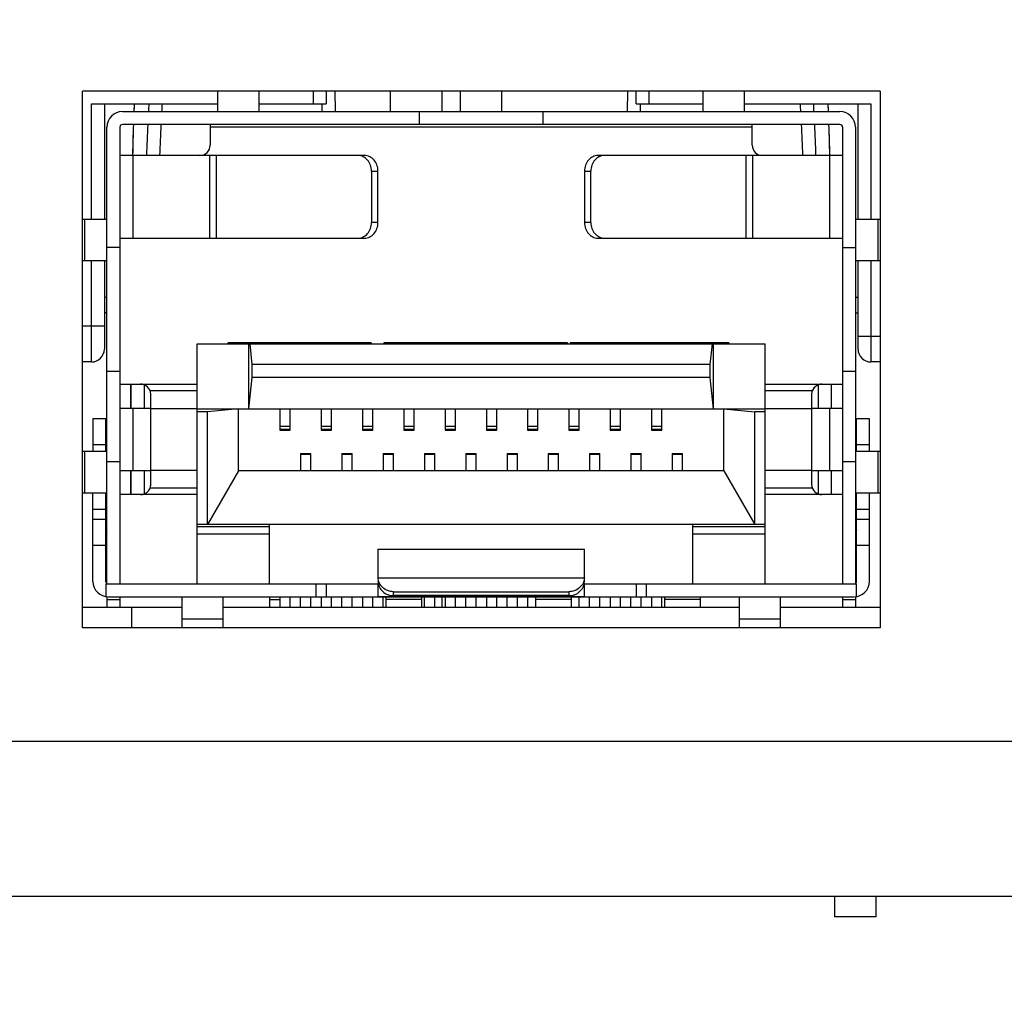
# Model space of a CAD drawing. Extents: x 879 to 1770, y -20 to 610.
# Tile 5 of 26: x 1236 to 1255, y 209 to 228. Entities that reach past the tile are written whole.
import ezdxf

# ---------------------------------------------------------------- set-up
doc = ezdxf.new("R2010")
doc.units = 0
doc.header["$LTSCALE"] = 2
doc.header["$MEASUREMENT"] = 0
doc.header["$PDMODE"] = 3
doc.layers.get('Defpoints').update_dxf_attribs({"linetype": 'CONTINUOUS'})
for name, color, linetype in [('145224712137DXF_CONTIN1144', 7, 'CONTINUOUS'), ('3460511900_0DXF_CONTIN1145', 7, 'CONTINUOUS'), ('3991138000_PDXF_CONTIN1142', 7, 'CONTINUOUS'), ('FORM', 7, 'CONTINUOUS'), ('MT-SDPL003_DXF_CONTINU1152', 7, 'CONTINUOUS'), ('PCB-M-8P_DXF_CONTINUOU1150', 7, 'CONTINUOUS'), ('SFP-C-136707DXF_CONTIN1149', 7, 'CONTINUOUS')]:
    doc.layers.add(name, color=color, linetype=linetype)
doc.styles.get("Standard").update_dxf_attribs({"font": 'txt.shx', "width": 0.75, "oblique": 15})
doc.dimstyles.get("Standard").update_dxf_attribs({"dimtxt": 0.18, "dimasz": 0.18, "dimexe": 0.18, "dimexo": 0.0625, "dimgap": 0.09, "dimtad": 0, "dimtih": 1, "dimtoh": 1, "dimdec": 4, "dimzin": 0, "dimdsep": 46, "dimtxsty": 'Standard', "dimcen": 0.09, "dimadec": 0, "dimazin": 0, "dimtfac": 1, "dimtdec": 4, "dimtofl": 0, "dimtmove": 0, "dimatfit": 3, "dimfxl": 0, "dimtolj": 1, "dimtzin": 0, "dimarcsym": 0})

# ---------------------------------------------------------------- blocks, each defined once
blk = doc.blocks.new('*D7')
at = {"layer": 'Defpoints', "color": 0}
for p in [(1208.768, 222.907), (1328.268, 210.907), (1328.268, 169.826)]:
    blk.add_point(p, dxfattribs=at)
at = {"layer": 'FORM', "color": 0, "lineweight": -2}
for p, q in [((1208.768, 222.107), (1208.768, 169.026)), ((1328.268, 210.107), (1328.268, 169.026)), ((1211.768, 169.826), (1325.268, 169.826))]:
    blk.add_line(p, q, dxfattribs=at)
at = {"layer": 'FORM', "color": 0}
for points in [[(1211.768, 170.326), (1211.768, 169.326), (1208.768, 169.826)], [(1325.268, 170.326), (1325.268, 169.326), (1328.268, 169.826)]]:
    blk.add_solid(points, dxfattribs=at)
at = {"layer": 'FORM', "color": 0, "insert": (1268.518, 172.126), "char_height": 3, "attachment_point": 5}
blk.add_mtext('\\A1;119.50', dxfattribs=at)
blk = doc.blocks.new('*D8')
at = {"layer": 'Defpoints', "color": 0}
for p in [(1340.568, 243.907), (1195.268, 242.107), (1340.568, 134.69)]:
    blk.add_point(p, dxfattribs=at)
at = {"layer": 'FORM', "color": 0, "lineweight": -2}
for p, q in [((1340.568, 243.107), (1340.568, 133.89)), ((1195.268, 241.307), (1195.268, 133.89)), ((1198.268, 134.69), (1337.568, 134.69))]:
    blk.add_line(p, q, dxfattribs=at)
at = {"layer": 'FORM', "color": 0}
for points in [[(1198.268, 135.19), (1198.268, 134.19), (1195.268, 134.69)], [(1337.568, 135.19), (1337.568, 134.19), (1340.568, 134.69)]]:
    blk.add_solid(points, dxfattribs=at)
at = {"layer": 'FORM', "color": 0, "insert": (1267.918, 136.99), "char_height": 3, "attachment_point": 5}
blk.add_mtext('\\A1;145.30', dxfattribs=at)

msp = doc.modelspace()

# ---------------------------------------------------------------- linework, layer by layer
at = {"layer": '145224712137DXF_CONTIN1144', "color": 7, "linetype": 'Continuous'}
for p, q in [((1242.768, 226.107), (1242.768, 226.507)), ((1243.768, 226.107), (1243.768, 226.507)), ((1243.768, 216.507), (1243.768, 216.707)), ((1251.368, 210.907), (1251.368, 210.507)), ((1252.168, 210.907), (1252.168, 210.507)), ((1252.168, 210.507), (1251.369, 210.507))]:
    msp.add_line(p, q, dxfattribs=at)
at = {"layer": '3460511900_0DXF_CONTIN1145', "color": 6, "linetype": 'Continuous'}
for p, q in [((1239.423, 226.107), (1239.423, 226.507)), ((1240.223, 226.107), (1240.223, 226.507)), ((1244.123, 226.107), (1244.123, 226.507)), ((1244.923, 226.107), (1244.923, 226.507)), ((1248.823, 226.107), (1248.823, 226.507)), ((1249.623, 226.107), (1249.623, 226.507)), ((1237.573, 226.107), (1251.473, 226.107)), ((1243.323, 226.107), (1243.323, 225.857)), ((1245.723, 225.857), (1245.723, 226.107)), ((1251.473, 225.857), (1237.573, 225.857)), ((1239.273, 225.857), (1239.273, 225.457)), ((1249.773, 225.457), (1249.773, 225.857)), ((1237.273, 216.957), (1237.273, 225.807)), ((1237.523, 225.807), (1237.523, 216.957)), ((1249.773, 225.807), (1239.273, 225.807)), ((1251.523, 225.807), (1251.523, 216.957)), ((1251.773, 225.807), (1251.773, 216.957)), ((1242.264, 225.257), (1237.523, 225.257)), ((1237.773, 225.257), (1237.773, 223.657)), ((1239.266, 223.657), (1239.266, 225.257)), ((1239.391, 225.257), (1239.391, 223.657)), ((1251.523, 225.257), (1246.783, 225.257)), ((1249.656, 223.657), (1249.656, 225.257)), ((1249.781, 225.257), (1249.781, 223.657)), ((1251.273, 223.657), (1251.273, 225.257)), ((1242.398, 224.957), (1242.523, 224.957)), ((1242.398, 224.957), (1242.398, 223.957)), ((1246.523, 224.957), (1246.648, 224.957)), ((1246.648, 223.957), (1246.648, 224.957)), ((1236.798, 224.027), (1237.273, 224.027)), ((1236.842, 223.217), (1236.842, 224.027)), ((1242.523, 223.957), (1242.398, 223.957)), ((1246.648, 223.957), (1246.523, 223.957)), ((1251.773, 224.027), (1252.248, 224.027)), ((1252.205, 224.027), (1252.205, 223.217)), ((1237.523, 223.657), (1242.264, 223.657)), ((1246.783, 223.657), (1251.523, 223.657)), ((1237.523, 223.477), (1237.273, 223.477)), ((1251.523, 223.477), (1251.773, 223.477)), ((1237.273, 223.217), (1236.798, 223.217)), ((1252.248, 223.217), (1251.773, 223.217)), ((1237.273, 222.507), (1237.223, 222.507)), ((1251.823, 222.507), (1251.773, 222.507)), ((1237.273, 222.207), (1237.223, 222.207)), ((1251.773, 222.207), (1251.823, 222.207)), ((1237.273, 221.077), (1237.523, 221.077)), ((1251.523, 221.077), (1251.773, 221.077)), ((1237.523, 220.827), (1239.023, 220.827)), ((1239.023, 220.697), (1238.111, 220.697)), ((1250.023, 220.827), (1251.523, 220.827)), ((1250.936, 220.697), (1250.023, 220.697)), ((1238.123, 218.887), (1238.123, 220.627)), ((1250.923, 220.627), (1250.923, 218.887)), ((1238.123, 220.357), (1237.523, 220.357)), ((1237.773, 220.357), (1237.773, 219.157)), ((1238.123, 220.358), (1239.023, 220.358)), ((1250.023, 220.358), (1250.923, 220.358)), ((1251.523, 220.357), (1250.923, 220.357)), ((1251.273, 219.157), (1251.273, 220.357)), ((1237.253, 220.157), (1237.003, 220.157)), ((1237.003, 220.157), (1237.003, 219.527)), ((1252.043, 220.157), (1251.793, 220.157)), ((1252.043, 219.527), (1252.043, 220.157)), ((1236.798, 219.527), (1237.273, 219.527)), ((1236.842, 218.717), (1236.842, 219.527)), ((1237.003, 219.657), (1237.253, 219.657)), ((1251.773, 219.527), (1252.248, 219.527)), ((1251.793, 219.657), (1252.043, 219.657)), ((1252.205, 219.527), (1252.205, 218.717)), ((1237.273, 219.327), (1237.523, 219.327)), ((1237.523, 219.157), (1238.123, 219.157)), ((1239.023, 219.156), (1238.123, 219.156)), ((1250.923, 219.156), (1250.023, 219.156)), ((1250.923, 219.157), (1251.523, 219.157)), ((1251.523, 219.327), (1251.773, 219.327)), ((1238.111, 218.817), (1239.023, 218.817)), ((1250.023, 218.817), (1250.936, 218.817)), ((1237.273, 218.717), (1236.798, 218.717)), ((1237.003, 217.007), (1237.003, 218.717)), ((1239.023, 218.687), (1237.523, 218.687)), ((1251.523, 218.687), (1250.023, 218.687)), ((1252.248, 218.717), (1251.773, 218.717)), ((1252.043, 217.007), (1252.043, 218.717)), ((1237.003, 218.407), (1237.253, 218.407)), ((1251.793, 218.407), (1252.043, 218.407)), ((1237.253, 218.207), (1237.003, 218.207)), ((1252.043, 218.207), (1251.793, 218.207)), ((1237.003, 217.707), (1237.253, 217.707)), ((1242.523, 217.629), (1246.523, 217.629)), ((1242.523, 217.629), (1242.523, 217.092)), ((1246.523, 217.626), (1242.523, 217.626)), ((1246.523, 217.092), (1246.523, 217.629)), ((1251.793, 217.707), (1252.043, 217.707)), ((1242.523, 217.092), (1242.524, 217.077)), ((1242.524, 217.077), (1246.523, 217.077)), ((1246.523, 217.077), (1246.523, 217.092)), ((1237.253, 216.957), (1242.523, 216.957)), ((1237.253, 216.957), (1237.253, 216.711)), ((1241.323, 216.957), (1241.323, 216.707)), ((1241.523, 216.957), (1241.523, 216.707)), ((1242.523, 217.015), (1242.524, 216.999)), ((1242.523, 216.96), (1242.523, 216.707)), ((1246.523, 216.999), (1246.523, 217.015)), ((1246.523, 216.707), (1246.523, 216.96)), ((1246.523, 216.957), (1251.793, 216.957)), ((1247.523, 216.957), (1247.523, 216.707)), ((1247.723, 216.707), (1247.723, 216.957)), ((1251.793, 216.711), (1251.793, 216.957)), ((1237.273, 216.709), (1237.273, 216.507)), ((1237.303, 216.707), (1251.743, 216.707)), ((1237.523, 216.707), (1237.523, 216.507)), ((1238.723, 216.707), (1238.723, 216.107)), ((1239.523, 216.107), (1239.523, 216.707)), ((1246.523, 216.708), (1242.523, 216.708)), ((1242.673, 216.707), (1242.673, 216.507)), ((1242.823, 216.807), (1246.223, 216.807)), ((1242.823, 216.73), (1242.823, 216.807)), ((1246.223, 216.73), (1242.823, 216.73)), ((1243.373, 216.507), (1243.373, 216.707)), ((1245.573, 216.707), (1245.573, 216.507)), ((1246.223, 216.807), (1246.223, 216.73)), ((1246.273, 216.507), (1246.273, 216.707)), ((1248.073, 216.707), (1248.073, 216.507)), ((1248.773, 216.507), (1248.773, 216.707)), ((1249.523, 216.707), (1249.523, 216.107)), ((1250.323, 216.107), (1250.323, 216.707)), ((1251.523, 216.707), (1251.523, 216.507)), ((1251.773, 216.709), (1251.773, 216.507)), ((1237.273, 216.657), (1237.523, 216.657)), ((1240.423, 216.657), (1240.623, 216.657)), ((1243.373, 216.657), (1242.673, 216.657)), ((1246.273, 216.657), (1245.573, 216.657)), ((1248.773, 216.657), (1248.073, 216.657)), ((1251.523, 216.657), (1251.773, 216.657)), ((1239.523, 216.277), (1238.723, 216.277)), ((1250.323, 216.277), (1249.523, 216.277))]:
    msp.add_line(p, q, dxfattribs=at)
at = {"layer": '3460511900_0DXF_CONTIN1145', "color": 2, "linetype": 'Continuous'}
for p, q in [((1242.523, 223.957), (1242.523, 224.957)), ((1246.523, 224.957), (1246.523, 223.957)), ((1237.253, 219.527), (1237.253, 220.157)), ((1251.793, 219.527), (1251.793, 220.157)), ((1237.253, 217.007), (1237.253, 218.717)), ((1251.793, 217.007), (1251.793, 218.717)), ((1237.253, 218.005), (1237.27, 217.966)), ((1251.793, 218.005), (1251.777, 217.966))]:
    msp.add_line(p, q, dxfattribs=at)
at = {"layer": '3460511900_0DXF_CONTIN1145', "color": 6, "linetype": 'Continuous'}
for centre, radius, start, end in [((1237.573, 225.807), 0.3, 90, 180), ((1251.473, 225.807), 0.3, 0, 90), ((1237.573, 225.807), 0.05, 90, 180), ((1251.473, 225.807), 0.05, 0, 90), ((1239.073, 225.457), 0.2, 270, 0), ((1249.973, 225.457), 0.2, 180, 270), ((1237.923, 220.627), 0.2, 0, 20.5167), ((1251.123, 220.627), 0.2, 159.4833, 180), ((1237.923, 218.887), 0.2, 339.4832, 0), ((1251.123, 218.887), 0.2, 180, 270), ((1237.303, 217.007), 0.3, 180, 270), ((1251.743, 217.007), 0.3, 270, 0)]:
    msp.add_arc(centre, radius, start, end, dxfattribs=at)
at = {"layer": '3460511900_0DXF_CONTIN1145', "color": 2, "linetype": 'Continuous'}
for centre, radius, start, end in [((1237.923, 220.627), 0.2, 20.5167, 90), ((1237.93, 220.637), 0.188, 56.5576, 71.6089), ((1237.93, 220.637), 0.187, 48.2105, 56.6204), ((1251.123, 220.627), 0.2, 90, 159.4833), ((1251.189, 220.579), 0.281, 145.5286, 146.8124), ((1251.118, 220.636), 0.189, 130.2618, 135.4691), ((1251.118, 220.636), 0.189, 116.0127, 130.2648), ((1251.114, 220.643), 0.182, 110.2247, 115.9882), ((1237.923, 218.887), 0.2, 270, 339.4832), ((1237.858, 218.935), 0.28, 325.5265, 326.814), ((1237.932, 218.872), 0.182, 291.664, 296.0143), ((1237.929, 218.878), 0.189, 296.0482, 310.2452), ((1237.929, 218.878), 0.189, 310.242, 315.4579), ((1251.744, 217.006), 0.049, 307.9257, 330.8777)]:
    msp.add_arc(centre, radius, start, end, dxfattribs=at)
at = {"layer": '3460511900_0DXF_CONTIN1145', "color": 6, "linetype": 'Continuous'}
for points, start_tangent, end_tangent in [([(1242.238, 225.234), (1242.139, 225.257)], (-0.903992, 0.42755), (-1, 0)), ([(1246.908, 225.257), (1246.809, 225.234), (1246.803, 225.231)], (-1, 0), (-0.891365, -0.453287)), ([(1242.322, 225.169), (1242.238, 225.234)], (-0.65601, 0.754752), (-0.903992, 0.42755)), ([(1242.398, 224.957), (1242.379, 225.072), (1242.322, 225.169)], (0, 1), (-0.65601, 0.754752)), ([(1246.724, 225.169), (1246.668, 225.071), (1246.648, 224.957)], (-0.653799, -0.756669), (0, -1)), ([(1246.803, 225.231), (1246.724, 225.169)], (-0.891365, -0.453287), (-0.653799, -0.756669)), ([(1242.323, 223.745), (1242.379, 223.843), (1242.398, 223.957)], (0.653799, 0.756669), (0, 1)), ([(1246.648, 223.957), (1246.668, 223.842), (1246.725, 223.745)], (0, -1), (0.65601, -0.754752)), ([(1242.139, 223.657), (1242.238, 223.68), (1242.323, 223.745)], (1, 0), (0.653799, 0.756669)), ([(1246.725, 223.745), (1246.809, 223.68)], (0.65601, -0.754752), (0.903992, -0.42755)), ([(1246.809, 223.68), (1246.908, 223.657)], (0.903992, -0.42755), (1, 0)), ([(1242.551, 216.972), (1242.524, 217.077)], (-0.437007, 0.899458), (-0.05753, 0.998344)), ([(1246.523, 217.077), (1246.496, 216.972)], (-0.05753, -0.998344), (-0.43712, -0.899403)), ([(1242.524, 216.999), (1242.551, 216.895), (1242.617, 216.808), (1242.713, 216.75), (1242.823, 216.73)], (0.05753, -0.998344), (1, 0)), ([(1242.823, 216.807), (1242.712, 216.827), (1242.617, 216.885), (1242.551, 216.972)], (-1, 0), (-0.437007, 0.899458)), ([(1246.223, 216.73), (1246.335, 216.75), (1246.43, 216.808), (1246.496, 216.895), (1246.523, 216.999)], (1, 0), (0.05753, 0.998344)), ([(1246.496, 216.972), (1246.43, 216.885), (1246.334, 216.827), (1246.223, 216.807)], (-0.43712, -0.899403), (-1, 0))]:
    msp.add_spline(points, degree=3, dxfattribs=dict(at, start_tangent=start_tangent, end_tangent=end_tangent))
at = {"layer": '3460511900_0DXF_CONTIN1145', "color": 2, "linetype": 'Continuous'}
for points, start_tangent, end_tangent in [([(1242.504, 225.072), (1242.447, 225.169), (1242.363, 225.234), (1242.264, 225.257)], (-0.337471, 0.941336), (-1, 0)), ([(1246.783, 225.257), (1246.684, 225.234), (1246.6, 225.169), (1246.543, 225.072)], (-1, 0), (-0.337471, -0.941336)), ([(1242.523, 224.957), (1242.504, 225.072)], (0, 1), (-0.337471, 0.941336)), ([(1246.543, 225.072), (1246.523, 224.957)], (-0.337471, -0.941336), (0, -1)), ([(1242.504, 223.842), (1242.523, 223.957)], (0.337471, 0.941336), (0, 1)), ([(1246.523, 223.957), (1246.543, 223.842)], (0, -1), (0.337471, -0.941336)), ([(1242.264, 223.657), (1242.363, 223.68), (1242.447, 223.745), (1242.504, 223.842)], (1, 0), (0.337471, 0.941336)), ([(1246.543, 223.842), (1246.6, 223.745), (1246.684, 223.68), (1246.783, 223.657)], (0.337471, -0.941336), (1, 0)), ([(1237.989, 220.815), (1237.923, 220.827)], (-0.948783, 0.315928), (-0.999415, 0.03419)), ([(1238.078, 220.753), (1238.057, 220.775), (1238.055, 220.777)], (-0.6285, 0.777809), (-0.745298, 0.666732)), ([(1238.093, 220.732), (1238.078, 220.753)], (-0.551222, 0.834359), (-0.6285, 0.777809)), ([(1238.111, 220.697), (1238.093, 220.732)], (-0.272763, 0.962081), (-0.551222, 0.834359)), ([(1250.954, 220.732), (1250.936, 220.697)], (-0.547475, -0.836822), (-0.292628, -0.956226)), ([(1250.983, 220.769), (1250.957, 220.737)], (-0.70172, -0.712453), (-0.566087, -0.824346)), ([(1251.123, 220.827), (1251.052, 220.813)], (-0.998982, -0.045104), (-0.938304, -0.345811)), ([(1238.064, 218.745), (1238.09, 218.777)], (0.701856, 0.712319), (0.566117, 0.824325)), ([(1238.093, 218.782), (1238.111, 218.817)], (0.547451, 0.836838), (0.292984, 0.956117)), ([(1237.923, 218.687), (1238, 218.702)], (0.998985, 0.045047), (0.929429, 0.369002)), ([(1237.253, 217.007), (1237.26, 216.982), (1237.273, 216.968)], (0.030444, -0.999536), (0.788233, -0.615376)), ([(1251.787, 216.982), (1251.793, 217.007)], (0.485588, 0.874188), (0.018512, 0.999829))]:
    msp.add_spline(points, degree=3, dxfattribs=dict(at, start_tangent=start_tangent, end_tangent=end_tangent))
at = {"layer": '3991138000_PDXF_CONTIN1142', "color": 7, "linetype": 'Continuous'}
for p, q in [((1236.798, 216.107), (1236.798, 226.507)), ((1252.248, 226.507), (1236.798, 226.507)), ((1252.248, 226.507), (1252.248, 216.107)), ((1252.248, 216.107), (1236.798, 216.107)), ((1323.568, 213.907), (1214.968, 213.907)), ((1225.268, 210.907), (1264.268, 210.907))]:
    msp.add_line(p, q, dxfattribs=at)
at = {"layer": 'MT-SDPL003_DXF_CONTINU1152', "color": 7, "linetype": 'Continuous'}
for p, q in [((1241.273, 226.257), (1241.273, 226.507)), ((1241.523, 226.507), (1241.523, 226.257)), ((1241.691, 226.507), (1241.694, 226.107)), ((1247.356, 226.507), (1247.353, 226.107)), ((1247.523, 226.257), (1247.523, 226.507)), ((1247.773, 226.507), (1247.773, 226.257)), ((1236.973, 224.027), (1236.973, 226.257)), ((1236.973, 226.257), (1239.423, 226.257)), ((1237.223, 226.257), (1237.223, 224.027)), ((1237.802, 226.257), (1237.796, 226.107)), ((1240.223, 226.257), (1241.523, 226.257)), ((1241.443, 226.107), (1241.442, 226.257)), ((1247.523, 226.257), (1248.823, 226.257)), ((1247.605, 226.257), (1247.604, 226.107)), ((1249.623, 226.257), (1252.073, 226.257)), ((1251.251, 226.107), (1251.245, 226.257)), ((1251.823, 224.027), (1251.823, 226.257)), ((1252.073, 226.257), (1252.073, 224.027)), ((1236.973, 221.257), (1236.973, 223.217)), ((1237.223, 223.217), (1237.223, 221.507)), ((1251.823, 221.507), (1251.823, 223.217)), ((1252.073, 223.217), (1252.073, 221.257)), ((1236.798, 221.957), (1237.223, 221.957)), ((1251.823, 221.757), (1252.248, 221.757)), ((1236.973, 221.257), (1236.798, 221.257)), ((1252.248, 221.257), (1252.073, 221.257)), ((1237.738, 220.357), (1237.738, 220.827)), ((1237.739, 220.827), (1237.739, 220.357)), ((1238, 220.357), (1238, 220.811)), ((1251.047, 220.816), (1251.047, 220.357)), ((1251.308, 220.357), (1251.308, 220.827)), ((1251.309, 220.357), (1251.309, 220.827)), ((1237.738, 218.687), (1237.738, 219.157)), ((1237.739, 219.157), (1237.739, 218.687)), ((1238, 218.703), (1238, 219.157)), ((1251.047, 219.157), (1251.047, 218.703)), ((1251.308, 218.687), (1251.308, 219.157)), ((1251.309, 218.687), (1251.309, 219.157))]:
    msp.add_line(p, q, dxfattribs=at)
for points in [[(1237.787, 225.857), (1237.784, 225.786), (1237.771, 225.257)], [(1251.276, 225.257), (1251.263, 225.783), (1251.26, 225.857)]]:
    msp.add_lwpolyline(points, dxfattribs=at)
for centre, radius, start, end in [((1305.22, 223.728), 67.466, 177.85186, 177.97935), ((1283.354, 223.784), 45.337, 176.8732, 177.063), ((1277.193, 223.893), 38.924, 176.5175, 176.7386), ((1212.758, 223.942), 38.019, 3.2652, 3.4915), ((1204.505, 223.729), 46.527, 2.9298, 3.1148), ((1183.827, 223.728), 67.466, 2.02064, 2.14813), ((1322.836, 223.152), 85.092, 178.17817, 178.58227), ((1293.455, 223.315), 55.45, 177.3727, 177.9932), ((1287.748, 223.357), 49.492, 177.1039, 177.7993), ((1201.157, 223.353), 49.635, 2.1989, 2.8922), ((1194.898, 223.286), 56.144, 2.0118, 2.6247), ((1166.211, 223.152), 85.092, 1.41772, 1.82183), ((1236.973, 221.507), 0.25, 270, 360), ((1252.073, 221.507), 0.25, 180, 270)]:
    msp.add_arc(centre, radius, start, end, dxfattribs=at)
at = {"layer": 'PCB-M-8P_DXF_CONTINUOU1150', "color": 7, "linetype": 'Continuous'}
for p, q in [((1236.798, 216.507), (1238.723, 216.507)), ((1237.753, 216.107), (1237.753, 216.507)), ((1239.523, 216.507), (1249.523, 216.507)), ((1250.323, 216.507), (1252.248, 216.507))]:
    msp.add_line(p, q, dxfattribs=at)
at = {"layer": 'SFP-C-136707DXF_CONTIN1149', "color": 7, "linetype": 'Continuous'}
for p, q in [((1239.616, 221.627), (1239.616, 221.607)), ((1242.39, 221.627), (1239.616, 221.627)), ((1240.714, 221.627), (1240.714, 221.607)), ((1242.39, 221.627), (1242.39, 221.607)), ((1246.196, 221.627), (1242.638, 221.627)), ((1242.638, 221.627), (1242.638, 221.607)), ((1244.072, 221.627), (1244.072, 221.607)), ((1244.417, 221.627), (1244.417, 221.607)), ((1244.762, 221.627), (1244.762, 221.607)), ((1246.196, 221.627), (1246.196, 221.607)), ((1249.323, 221.627), (1246.248, 221.627)), ((1246.248, 221.627), (1246.248, 221.607)), ((1247.162, 221.627), (1247.162, 221.607)), ((1248.409, 221.627), (1248.409, 221.607)), ((1249.323, 221.627), (1249.323, 221.607)), ((1239.023, 216.957), (1239.023, 221.607)), ((1239.023, 221.607), (1250.023, 221.607)), ((1240.023, 220.352), (1240.023, 221.607)), ((1240.086, 221.207), (1240.045, 221.607)), ((1248.96, 221.207), (1249.002, 221.607)), ((1249.023, 220.352), (1249.023, 221.607)), ((1250.023, 216.957), (1250.023, 221.607)), ((1240.086, 220.956), (1240.086, 221.207)), ((1248.96, 221.207), (1240.086, 221.207)), ((1248.96, 220.956), (1248.96, 221.207)), ((1240.023, 220.352), (1240.086, 220.956)), ((1248.96, 220.956), (1240.086, 220.956)), ((1249.023, 220.352), (1248.96, 220.956)), ((1239.023, 220.352), (1250.023, 220.352)), ((1239.223, 220.289), (1239.023, 220.289)), ((1239.823, 220.352), (1239.223, 220.289)), ((1239.223, 218.107), (1239.223, 220.289)), ((1239.823, 219.145), (1239.823, 220.352)), ((1240.623, 220.352), (1240.623, 219.937)), ((1240.823, 219.937), (1240.823, 220.352)), ((1241.423, 220.352), (1241.423, 219.937)), ((1241.623, 219.937), (1241.623, 220.352)), ((1242.223, 220.352), (1242.223, 219.937)), ((1242.423, 219.937), (1242.423, 220.352)), ((1243.023, 220.352), (1243.023, 219.937)), ((1243.223, 219.937), (1243.223, 220.352)), ((1243.823, 220.352), (1243.823, 219.937)), ((1244.023, 219.937), (1244.023, 220.352)), ((1244.623, 220.352), (1244.623, 219.937)), ((1244.823, 219.937), (1244.823, 220.352)), ((1245.423, 220.352), (1245.423, 219.937)), ((1245.623, 219.937), (1245.623, 220.352)), ((1246.223, 220.352), (1246.223, 219.937)), ((1246.423, 219.937), (1246.423, 220.352)), ((1247.023, 220.352), (1247.023, 219.937)), ((1247.223, 219.937), (1247.223, 220.352)), ((1247.823, 220.352), (1247.823, 219.937)), ((1248.023, 219.937), (1248.023, 220.352)), ((1249.223, 220.352), (1249.823, 220.289)), ((1249.223, 219.145), (1249.223, 220.352)), ((1250.023, 220.289), (1249.823, 220.289)), ((1249.823, 218.107), (1249.823, 220.289)), ((1240.823, 220.006), (1240.623, 220.006)), ((1240.623, 219.954), (1240.823, 219.954)), ((1240.623, 219.937), (1240.823, 219.937)), ((1241.623, 220.006), (1241.423, 220.006)), ((1241.423, 219.954), (1241.623, 219.954)), ((1241.423, 219.937), (1241.623, 219.937)), ((1242.423, 220.006), (1242.223, 220.006)), ((1242.223, 219.954), (1242.423, 219.954)), ((1242.223, 219.937), (1242.423, 219.937)), ((1243.223, 220.006), (1243.023, 220.006)), ((1243.023, 219.954), (1243.223, 219.954)), ((1243.023, 219.937), (1243.223, 219.937)), ((1244.023, 220.006), (1243.823, 220.006)), ((1243.823, 219.954), (1244.023, 219.954)), ((1243.823, 219.937), (1244.023, 219.937)), ((1244.823, 220.006), (1244.623, 220.006)), ((1244.623, 219.954), (1244.823, 219.954)), ((1244.623, 219.937), (1244.823, 219.937)), ((1245.623, 220.006), (1245.423, 220.006)), ((1245.423, 219.954), (1245.623, 219.954)), ((1245.423, 219.937), (1245.623, 219.937)), ((1246.423, 220.006), (1246.223, 220.006)), ((1246.223, 219.954), (1246.423, 219.954)), ((1246.223, 219.937), (1246.423, 219.937)), ((1247.223, 220.006), (1247.023, 220.006)), ((1247.023, 219.954), (1247.223, 219.954)), ((1247.023, 219.937), (1247.223, 219.937)), ((1248.023, 220.006), (1247.823, 220.006)), ((1247.823, 219.954), (1248.023, 219.954)), ((1247.823, 219.937), (1248.023, 219.937)), ((1241.023, 219.487), (1241.223, 219.487)), ((1241.023, 219.487), (1241.023, 219.152)), ((1241.223, 219.467), (1241.023, 219.467)), ((1241.223, 219.152), (1241.223, 219.487)), ((1241.823, 219.487), (1242.023, 219.487)), ((1241.823, 219.487), (1241.823, 219.152)), ((1242.023, 219.467), (1241.823, 219.467)), ((1242.023, 219.152), (1242.023, 219.487)), ((1242.623, 219.487), (1242.823, 219.487)), ((1242.623, 219.487), (1242.623, 219.152)), ((1242.823, 219.467), (1242.623, 219.467)), ((1242.823, 219.152), (1242.823, 219.487)), ((1243.423, 219.487), (1243.623, 219.487)), ((1243.423, 219.487), (1243.423, 219.152)), ((1243.623, 219.467), (1243.423, 219.467)), ((1243.623, 219.152), (1243.623, 219.487)), ((1244.223, 219.487), (1244.423, 219.487)), ((1244.223, 219.487), (1244.223, 219.152)), ((1244.423, 219.467), (1244.223, 219.467)), ((1244.423, 219.152), (1244.423, 219.487)), ((1245.023, 219.487), (1245.223, 219.487)), ((1245.023, 219.487), (1245.023, 219.152)), ((1245.223, 219.467), (1245.023, 219.467)), ((1245.223, 219.152), (1245.223, 219.487)), ((1245.823, 219.487), (1246.023, 219.487)), ((1245.823, 219.487), (1245.823, 219.152)), ((1246.023, 219.467), (1245.823, 219.467)), ((1246.023, 219.152), (1246.023, 219.487)), ((1246.623, 219.487), (1246.823, 219.487)), ((1246.623, 219.487), (1246.623, 219.152)), ((1246.823, 219.467), (1246.623, 219.467)), ((1246.823, 219.152), (1246.823, 219.487)), ((1247.423, 219.487), (1247.623, 219.487)), ((1247.423, 219.487), (1247.423, 219.152)), ((1247.623, 219.467), (1247.423, 219.467)), ((1247.623, 219.152), (1247.623, 219.487)), ((1248.223, 219.487), (1248.423, 219.487)), ((1248.223, 219.487), (1248.223, 219.152)), ((1248.423, 219.467), (1248.223, 219.467)), ((1248.423, 219.152), (1248.423, 219.487)), ((1239.823, 219.145), (1239.223, 218.107)), ((1239.823, 219.152), (1249.223, 219.152)), ((1249.223, 219.145), (1249.823, 218.107)), ((1250.023, 218.107), (1239.023, 218.107)), ((1239.023, 218.069), (1240.423, 218.069)), ((1240.423, 216.957), (1240.423, 218.107)), ((1248.623, 216.957), (1248.623, 218.107)), ((1248.623, 218.069), (1250.023, 218.069)), ((1240.423, 217.922), (1239.023, 217.922)), ((1250.023, 217.922), (1248.623, 217.922)), ((1240.423, 216.707), (1240.423, 216.507)), ((1240.623, 216.707), (1240.623, 216.507)), ((1240.823, 216.507), (1240.823, 216.707)), ((1241.023, 216.507), (1241.023, 216.707)), ((1241.223, 216.507), (1241.223, 216.707)), ((1241.423, 216.707), (1241.423, 216.507)), ((1241.623, 216.507), (1241.623, 216.707)), ((1241.823, 216.507), (1241.823, 216.707)), ((1242.023, 216.507), (1242.023, 216.707)), ((1242.223, 216.707), (1242.223, 216.507)), ((1242.423, 216.507), (1242.423, 216.707)), ((1242.623, 216.507), (1242.623, 216.707)), ((1243.423, 216.507), (1243.423, 216.707)), ((1243.623, 216.507), (1243.623, 216.707)), ((1243.823, 216.707), (1243.823, 216.507)), ((1244.023, 216.507), (1244.023, 216.707)), ((1244.223, 216.507), (1244.223, 216.707)), ((1244.423, 216.507), (1244.423, 216.707)), ((1244.623, 216.707), (1244.623, 216.507)), ((1244.823, 216.507), (1244.823, 216.707)), ((1245.023, 216.507), (1245.023, 216.707)), ((1245.223, 216.507), (1245.223, 216.707)), ((1245.423, 216.707), (1245.423, 216.507)), ((1246.423, 216.507), (1246.423, 216.707)), ((1246.623, 216.507), (1246.623, 216.707)), ((1246.823, 216.507), (1246.823, 216.707)), ((1247.023, 216.707), (1247.023, 216.507)), ((1247.223, 216.507), (1247.223, 216.707)), ((1247.423, 216.507), (1247.423, 216.707)), ((1247.623, 216.507), (1247.623, 216.707)), ((1247.823, 216.707), (1247.823, 216.507)), ((1248.023, 216.507), (1248.023, 216.707))]:
    msp.add_line(p, q, dxfattribs=at)

# ---------------------------------------------------------------- dimensions: what is measured, and where the dimension line sits
at = {"layer": 'FORM', "color": 2}
for base, p1, p2, picture, middle in [((1340.568, 134.69), (1195.268, 242.107), (1340.568, 243.907), '*D8', (1267.918, 136.99)), ((1328.268, 169.826), (1208.768, 222.907), (1328.268, 210.907), '*D7', (1268.518, 172.126))]:
    dim = msp.add_linear_dim(base=base, p1=p1, p2=p2, dimstyle='Standard', override={"dimtxt": 3, "dimasz": 3, "dimexe": 0.8, "dimexo": 0.8, "dimgap": 0.8, "dimtad": 1, "dimtih": 0, "dimtoh": 0, "dimdec": 2, "dimcen": -0.8, "dimtix": 1, "dimtofl": 1}, dxfattribs=at)
    dim.commit()
    dim.dimension.update_dxf_attribs({"geometry": picture, "text_midpoint": middle})

doc.saveas('drawing.dxf')
